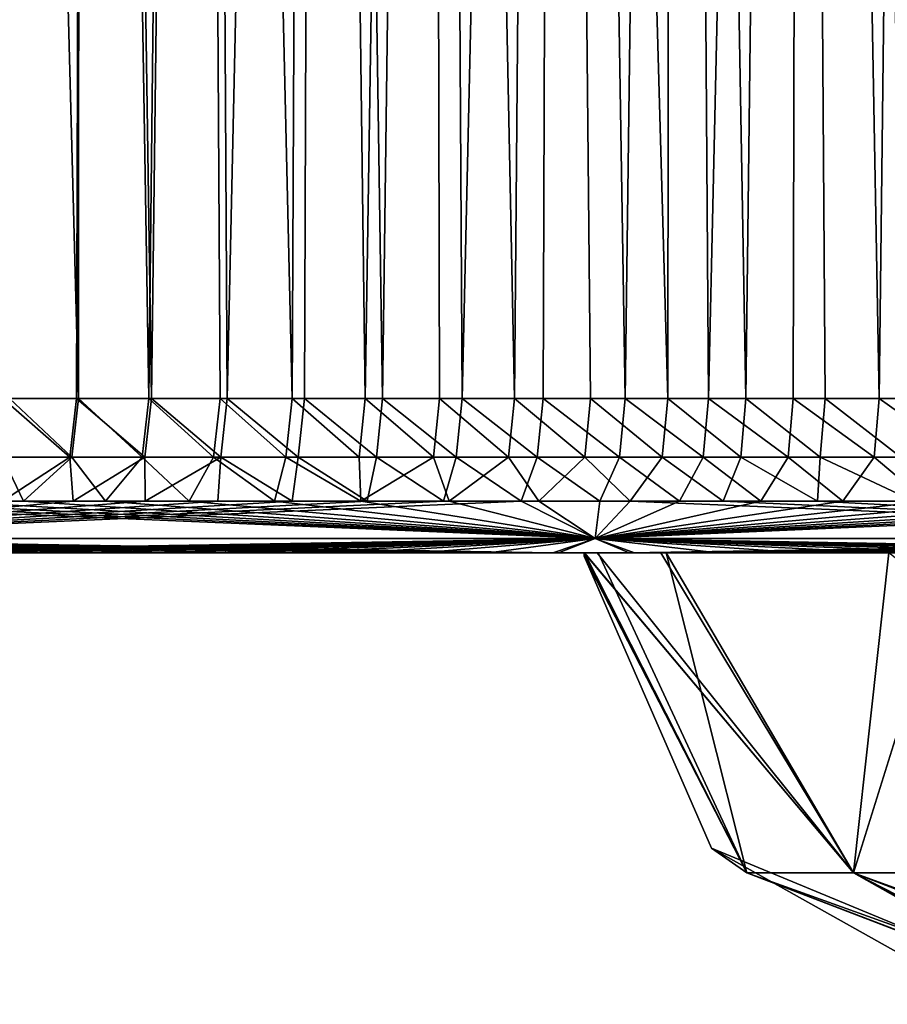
# Model space of a CAD drawing. Header units: millimetres. Extents: x -250 to 250, y -10 to 850.
# Tile 231 of 235: x -70 to -45, y 707 to 735. Entities that reach past the tile are written whole.
import ezdxf

# ---------------------------------------------------------------- set-up
doc = ezdxf.new("R2010")
doc.units = ezdxf.units.MM
doc.header["$LTSCALE"] = 81.481551
for name, color, linetype in [('36', 7, 'CONTINUOUS'), ('37', 7, 'CONTINUOUS'), ('40', 7, 'CONTINUOUS'), ('41', 7, 'CONTINUOUS'), ('42', 7, 'CONTINUOUS'), ('50', 7, 'CONTINUOUS'), ('53', 7, 'CONTINUOUS'), ('57', 7, 'CONTINUOUS'), ('58', 7, 'CONTINUOUS')]:
    doc.layers.add(name, color=color, linetype=linetype)

msp = doc.modelspace()

# ---------------------------------------------------------------- linework, layer by layer
at = {"layer": '36', "linetype": 'CONTINUOUS'}
for points in [[(-72.047, 720, 8.27), (-70.232, 720, 8.27), (-70.532, 720, 391.747), (-72.047, 720, 8.27)], [(-70.532, 720, 391.747), (-70.232, 720, 8.27), (-68.412, 720, 391.747), (-70.532, 720, 391.747)], [(-70.232, 720, 8.27), (-68.393, 720, 8.27), (-68.412, 720, 391.747), (-70.232, 720, 8.27)], [(-68.393, 720, 8.27), (-66.53, 720, 8.27), (-68.412, 720, 391.747), (-68.393, 720, 8.27)], [(-68.412, 720, 391.747), (-66.53, 720, 8.27), (-66.257, 720, 391.747), (-68.412, 720, 391.747)], [(-66.53, 720, 8.27), (-64.642, 720, 8.27), (-66.257, 720, 391.747), (-66.53, 720, 8.27)], [(-66.257, 720, 391.747), (-64.642, 720, 8.27), (-64.07, 720, 391.747), (-66.257, 720, 391.747)], [(-64.642, 720, 8.27), (-62.729, 720, 8.27), (-64.07, 720, 391.747), (-64.642, 720, 8.27)], [(-64.07, 720, 391.747), (-62.729, 720, 8.27), (-61.85, 720, 391.747), (-64.07, 720, 391.747)], [(-62.729, 720, 8.27), (-60.788, 720, 8.27), (-61.85, 720, 391.747), (-62.729, 720, 8.27)], [(-61.85, 720, 391.747), (-60.788, 720, 8.27), (-59.594, 720, 391.747), (-61.85, 720, 391.747)], [(-60.788, 720, 8.27), (-58.821, 720, 8.27), (-59.594, 720, 391.747), (-60.788, 720, 8.27)], [(-59.594, 720, 391.747), (-58.821, 720, 8.27), (-57.301, 720, 391.747), (-59.594, 720, 391.747)], [(-58.821, 720, 8.27), (-56.829, 720, 8.27), (-57.301, 720, 391.747), (-58.821, 720, 8.27)], [(-57.301, 720, 391.747), (-56.829, 720, 8.27), (-54.971, 720, 391.747), (-57.301, 720, 391.747)], [(-56.829, 720, 8.27), (-54.809, 720, 8.27), (-54.971, 720, 391.747), (-56.829, 720, 8.27)], [(-54.062, 720, 221.138), (-53.688, 720, 225.546), (-54.971, 720, 391.747), (-54.062, 720, 221.138)], [(-54.971, 720, 391.747), (-53.688, 720, 225.546), (-52.606, 720, 391.747), (-54.971, 720, 391.747)], [(-54.07, 720, 217.043), (-54.062, 720, 221.138), (-54.971, 720, 391.747), (-54.07, 720, 217.043)], [(-54.071, 720, 211.786), (-54.07, 720, 217.043), (-54.971, 720, 391.747), (-54.071, 720, 211.786)], [(-54.072, 720, 206.517), (-54.071, 720, 211.786), (-54.971, 720, 391.747), (-54.072, 720, 206.517)], [(-54.072, 720, 199.37), (-54.072, 720, 206.517), (-54.971, 720, 391.747), (-54.072, 720, 199.37)], [(-54.072, 720, 193.483), (-54.072, 720, 199.37), (-54.971, 720, 391.747), (-54.072, 720, 193.483)], [(-54.809, 720, 8.27), (-54.072, 720, 193.483), (-54.971, 720, 391.747), (-54.809, 720, 8.27)], [(-54.072, 720, 193.483), (-54.809, 720, 8.27), (-54.071, 720, 188.22), (-54.072, 720, 193.483)], [(-54.07, 720, 182.956), (-54.071, 720, 188.22), (-54.809, 720, 8.27), (-54.07, 720, 182.956)], [(-54.061, 720, 178.805), (-54.07, 720, 182.956), (-54.809, 720, 8.27), (-54.061, 720, 178.805)], [(-52.763, 720, 8.27), (-54.061, 720, 178.805), (-54.809, 720, 8.27), (-52.763, 720, 8.27)], [(-53.662, 720, 174.287), (-54.061, 720, 178.805), (-52.763, 720, 8.27), (-53.662, 720, 174.287)], [(-53.688, 720, 225.546), (-51.849, 720, 232.507), (-52.606, 720, 391.747), (-53.688, 720, 225.546)], [(-51.696, 720, 167.1), (-53.662, 720, 174.287), (-52.763, 720, 8.27), (-51.696, 720, 167.1)], [(-50.688, 720, 8.27), (-51.696, 720, 167.1), (-52.763, 720, 8.27), (-50.688, 720, 8.27)], [(-52.606, 720, 391.747), (-51.849, 720, 232.507), (-50.205, 720, 391.747), (-52.606, 720, 391.747)], [(-51.849, 720, 232.507), (-45.234, 720, 243.196), (-50.205, 720, 391.747), (-51.849, 720, 232.507)], [(-43.364, 720, 154.921), (-51.696, 720, 167.1), (-44.293, 720, 8.27), (-43.364, 720, 154.921)], [(-44.293, 720, 8.27), (-51.696, 720, 167.1), (-46.452, 720, 8.27), (-44.293, 720, 8.27)], [(-46.452, 720, 8.27), (-51.696, 720, 167.1), (-48.584, 720, 8.27), (-46.452, 720, 8.27)], [(-48.584, 720, 8.27), (-51.696, 720, 167.1), (-50.688, 720, 8.27), (-48.584, 720, 8.27)], [(-50.205, 720, 391.747), (-45.234, 720, 243.196), (-47.766, 720, 391.747), (-50.205, 720, 391.747)], [(-47.766, 720, 391.747), (-45.234, 720, 243.196), (-45.287, 720, 391.747), (-47.766, 720, 391.747)], [(-45.287, 720, 391.747), (-45.234, 720, 243.196), (-42.769, 720, 391.747), (-45.287, 720, 391.747)]]:
    msp.add_3dface(points, dxfattribs=at)
at = {"layer": '37', "linetype": 'CONTINUOUS'}
for points in [[(-71.672, 845.848, 0.003), (-68.41, 845.849, 0.003), (-70.912, 724.481, 4.241), (-71.672, 845.848, 0.003)], [(-70.912, 724.481, 4.241), (-68.41, 845.849, 0.003), (-68.779, 724.481, 4.241), (-70.912, 724.481, 4.241)], [(-68.779, 724.481, 4.241), (-68.41, 845.849, 0.003), (-66.611, 724.481, 4.241), (-68.779, 724.481, 4.241)], [(-68.41, 845.849, 0.003), (-65.098, 845.85, 0.003), (-66.611, 724.481, 4.241), (-68.41, 845.849, 0.003)], [(-66.611, 724.481, 4.241), (-65.098, 845.85, 0.003), (-64.411, 724.481, 4.241), (-66.611, 724.481, 4.241)], [(-65.098, 845.85, 0.003), (-61.734, 845.851, 0.002), (-64.411, 724.481, 4.241), (-65.098, 845.85, 0.003)], [(-64.411, 724.481, 4.241), (-61.734, 845.851, 0.002), (-62.177, 724.481, 4.241), (-64.411, 724.481, 4.241)], [(-62.177, 724.481, 4.241), (-61.734, 845.851, 0.002), (-59.908, 724.481, 4.241), (-62.177, 724.481, 4.241)], [(-61.734, 845.851, 0.002), (-58.314, 845.852, 0.002), (-59.908, 724.481, 4.241), (-61.734, 845.851, 0.002)], [(-59.908, 724.481, 4.241), (-58.314, 845.852, 0.002), (-57.602, 724.481, 4.241), (-59.908, 724.481, 4.241)], [(-58.314, 845.852, 0.002), (-54.839, 845.853, 0.002), (-57.602, 724.481, 4.241), (-58.314, 845.852, 0.002)], [(-57.602, 724.481, 4.241), (-54.839, 845.853, 0.002), (-55.259, 724.481, 4.241), (-57.602, 724.481, 4.241)], [(-55.259, 724.481, 4.241), (-54.839, 845.853, 0.002), (-52.879, 724.481, 4.241), (-55.259, 724.481, 4.241)], [(-54.839, 845.853, 0.002), (-51.312, 845.854, 0.002), (-52.879, 724.481, 4.241), (-54.839, 845.853, 0.002)], [(-52.879, 724.481, 4.241), (-51.312, 845.854, 0.002), (-50.464, 724.481, 4.241), (-52.879, 724.481, 4.241)], [(-51.312, 845.854, 0.002), (-47.731, 845.854, 0.002), (-50.464, 724.481, 4.241), (-51.312, 845.854, 0.002)], [(-50.464, 724.481, 4.241), (-47.731, 845.854, 0.002), (-48.01, 724.481, 4.241), (-50.464, 724.481, 4.241)], [(-48.01, 724.481, 4.241), (-47.731, 845.854, 0.002), (-45.518, 724.481, 4.241), (-48.01, 724.481, 4.241)], [(-47.731, 845.854, 0.002), (-44.092, 845.855, 0.002), (-45.518, 724.481, 4.241), (-47.731, 845.854, 0.002)], [(-45.518, 724.481, 4.241), (-44.092, 845.855, 0.002), (-42.984, 724.481, 4.241), (-45.518, 724.481, 4.241)], [(-68.659, 845.354, 399.997), (-71.927, 845.355, 399.997), (-68.717, 724.481, 395.776), (-68.659, 845.354, 399.997)], [(-68.717, 724.481, 395.776), (-71.927, 845.355, 399.997), (-70.724, 724.481, 395.776), (-68.717, 724.481, 395.776)], [(-66.683, 724.481, 395.776), (-68.659, 845.354, 399.997), (-68.717, 724.481, 395.776), (-66.683, 724.481, 395.776)], [(-65.341, 845.353, 399.997), (-68.659, 845.354, 399.997), (-66.683, 724.481, 395.776), (-65.341, 845.353, 399.997)], [(-64.62, 724.481, 395.776), (-65.341, 845.353, 399.997), (-66.683, 724.481, 395.776), (-64.62, 724.481, 395.776)], [(-61.969, 845.352, 399.997), (-65.341, 845.353, 399.997), (-62.529, 724.481, 395.776), (-61.969, 845.352, 399.997)], [(-62.529, 724.481, 395.776), (-65.341, 845.353, 399.997), (-64.62, 724.481, 395.776), (-62.529, 724.481, 395.776)], [(-60.41, 724.481, 395.776), (-61.969, 845.352, 399.997), (-62.529, 724.481, 395.776), (-60.41, 724.481, 395.776)], [(-58.542, 845.351, 399.997), (-61.969, 845.352, 399.997), (-60.41, 724.481, 395.776), (-58.542, 845.351, 399.997)], [(-58.263, 724.481, 395.776), (-58.542, 845.351, 399.997), (-60.41, 724.481, 395.776), (-58.263, 724.481, 395.776)], [(-55.058, 845.35, 399.997), (-58.542, 845.351, 399.997), (-56.087, 724.481, 395.776), (-55.058, 845.35, 399.997)], [(-56.087, 724.481, 395.776), (-58.542, 845.351, 399.997), (-58.263, 724.481, 395.776), (-56.087, 724.481, 395.776)], [(-53.881, 724.481, 395.776), (-55.058, 845.35, 399.997), (-56.087, 724.481, 395.776), (-53.881, 724.481, 395.776)], [(-51.52, 845.35, 399.997), (-55.058, 845.35, 399.997), (-51.644, 724.481, 395.776), (-51.52, 845.35, 399.997)], [(-51.644, 724.481, 395.776), (-55.058, 845.35, 399.997), (-53.881, 724.481, 395.776), (-51.644, 724.481, 395.776)], [(-49.378, 724.481, 395.776), (-51.52, 845.35, 399.997), (-51.644, 724.481, 395.776), (-49.378, 724.481, 395.776)], [(-47.928, 845.349, 399.997), (-51.52, 845.35, 399.997), (-49.378, 724.481, 395.776), (-47.928, 845.349, 399.997)], [(-47.082, 724.481, 395.776), (-47.928, 845.349, 399.997), (-49.378, 724.481, 395.776), (-47.082, 724.481, 395.776)], [(-44.277, 845.348, 399.997), (-47.928, 845.349, 399.997), (-44.755, 724.481, 395.777), (-44.277, 845.348, 399.997)], [(-44.755, 724.481, 395.777), (-47.928, 845.349, 399.997), (-47.082, 724.481, 395.776), (-44.755, 724.481, 395.777)]]:
    msp.add_3dface(points, dxfattribs=at)
at = {"layer": '40', "linetype": 'CONTINUOUS'}
for points in [[(-70.32, 721.5, 393.683), (-70.928, 722.775, 394.699), (-72.66, 721.5, 393.683), (-70.32, 721.5, 393.683)], [(-71.113, 722.775, 5.318), (-68.976, 722.775, 5.318), (-70.929, 721.5, 6.334), (-71.113, 722.775, 5.318)], [(-70.929, 721.5, 6.334), (-68.976, 722.775, 5.318), (-68.876, 721.5, 6.334), (-70.929, 721.5, 6.334)], [(-68.917, 722.775, 394.699), (-70.928, 722.775, 394.699), (-70.32, 721.5, 393.683), (-68.917, 722.775, 394.699)], [(-67.936, 721.5, 393.683), (-68.917, 722.775, 394.699), (-70.32, 721.5, 393.683), (-67.936, 721.5, 393.683)], [(-68.976, 722.775, 5.318), (-66.803, 722.775, 5.318), (-68.876, 721.5, 6.334), (-68.976, 722.775, 5.318)], [(-66.878, 722.775, 394.699), (-68.917, 722.775, 394.699), (-67.936, 721.5, 393.683), (-66.878, 722.775, 394.699)], [(-68.876, 721.5, 6.334), (-66.803, 722.775, 5.318), (-66.794, 721.5, 6.334), (-68.876, 721.5, 6.334)], [(-65.512, 721.5, 393.683), (-66.878, 722.775, 394.699), (-67.936, 721.5, 393.683), (-65.512, 721.5, 393.683)], [(-64.81, 722.775, 394.699), (-66.878, 722.775, 394.699), (-65.512, 721.5, 393.683), (-64.81, 722.775, 394.699)], [(-66.803, 722.775, 5.318), (-64.598, 722.775, 5.318), (-66.794, 721.5, 6.334), (-66.803, 722.775, 5.318)], [(-66.794, 721.5, 6.334), (-64.598, 722.775, 5.318), (-64.68, 721.5, 6.334), (-66.794, 721.5, 6.334)], [(-63.046, 721.5, 393.683), (-64.81, 722.775, 394.699), (-65.512, 721.5, 393.683), (-63.046, 721.5, 393.683)], [(-62.714, 722.775, 394.699), (-64.81, 722.775, 394.699), (-63.046, 721.5, 393.683), (-62.714, 722.775, 394.699)], [(-64.68, 721.5, 6.334), (-64.598, 722.775, 5.318), (-62.534, 721.5, 6.334), (-64.68, 721.5, 6.334)], [(-64.598, 722.775, 5.318), (-62.36, 722.775, 5.318), (-62.534, 721.5, 6.334), (-64.598, 722.775, 5.318)], [(-60.537, 721.5, 393.683), (-62.714, 722.775, 394.699), (-63.046, 721.5, 393.683), (-60.537, 721.5, 393.683)], [(-60.59, 722.775, 394.699), (-62.714, 722.775, 394.699), (-60.537, 721.5, 393.683), (-60.59, 722.775, 394.699)], [(-62.534, 721.5, 6.334), (-62.36, 722.775, 5.318), (-60.354, 721.5, 6.334), (-62.534, 721.5, 6.334)], [(-62.36, 722.775, 5.318), (-60.086, 722.775, 5.318), (-60.354, 721.5, 6.334), (-62.36, 722.775, 5.318)], [(-58.438, 722.775, 394.699), (-60.59, 722.775, 394.699), (-60.537, 721.5, 393.683), (-58.438, 722.775, 394.699)], [(-57.982, 721.5, 393.683), (-58.438, 722.775, 394.699), (-60.537, 721.5, 393.683), (-57.982, 721.5, 393.683)], [(-60.354, 721.5, 6.334), (-60.086, 722.775, 5.318), (-58.141, 721.5, 6.334), (-60.354, 721.5, 6.334)], [(-60.086, 722.775, 5.318), (-57.774, 722.775, 5.319), (-58.141, 721.5, 6.334), (-60.086, 722.775, 5.318)], [(-56.257, 722.775, 394.699), (-58.438, 722.775, 394.699), (-57.982, 721.5, 393.683), (-56.257, 722.775, 394.699)], [(-58.141, 721.5, 6.334), (-57.774, 722.775, 5.319), (-55.896, 721.5, 6.334), (-58.141, 721.5, 6.334)], [(-55.38, 721.5, 393.683), (-56.257, 722.775, 394.699), (-57.982, 721.5, 393.683), (-55.38, 721.5, 393.683)], [(-57.774, 722.775, 5.319), (-55.425, 722.775, 5.319), (-55.896, 721.5, 6.334), (-57.774, 722.775, 5.319)], [(-54.046, 722.775, 394.699), (-56.257, 722.775, 394.699), (-55.38, 721.5, 393.683), (-54.046, 722.775, 394.699)], [(-55.896, 721.5, 6.334), (-55.425, 722.775, 5.319), (-53.617, 721.5, 6.334), (-55.896, 721.5, 6.334)], [(-55.425, 722.775, 5.319), (-53.04, 722.775, 5.319), (-53.617, 721.5, 6.334), (-55.425, 722.775, 5.319)], [(-52.734, 721.5, 393.684), (-54.046, 722.775, 394.699), (-55.38, 721.5, 393.683), (-52.734, 721.5, 393.684)], [(-51.803, 722.775, 394.699), (-54.046, 722.775, 394.699), (-52.734, 721.5, 393.684), (-51.803, 722.775, 394.699)], [(-53.617, 721.5, 6.334), (-53.04, 722.775, 5.319), (-51.303, 721.5, 6.334), (-53.617, 721.5, 6.334)], [(-53.04, 722.775, 5.319), (-50.618, 722.775, 5.319), (-51.303, 721.5, 6.334), (-53.04, 722.775, 5.319)], [(-50.042, 721.5, 393.684), (-51.803, 722.775, 394.699), (-52.734, 721.5, 393.684), (-50.042, 721.5, 393.684)], [(-49.531, 722.775, 394.699), (-51.803, 722.775, 394.699), (-50.042, 721.5, 393.684), (-49.531, 722.775, 394.699)], [(-51.303, 721.5, 6.334), (-50.618, 722.775, 5.319), (-48.952, 721.5, 6.334), (-51.303, 721.5, 6.334)], [(-50.618, 722.775, 5.319), (-48.159, 722.775, 5.319), (-48.952, 721.5, 6.334), (-50.618, 722.775, 5.319)], [(-47.302, 721.5, 393.684), (-49.531, 722.775, 394.699), (-50.042, 721.5, 393.684), (-47.302, 721.5, 393.684)], [(-47.229, 722.775, 394.699), (-49.531, 722.775, 394.699), (-47.302, 721.5, 393.684), (-47.229, 722.775, 394.699)], [(-48.952, 721.5, 6.334), (-48.159, 722.775, 5.319), (-46.567, 721.5, 6.334), (-48.952, 721.5, 6.334)], [(-48.159, 722.775, 5.319), (-45.659, 722.775, 5.319), (-46.567, 721.5, 6.334), (-48.159, 722.775, 5.319)], [(-44.513, 721.5, 393.684), (-47.229, 722.775, 394.699), (-47.302, 721.5, 393.684), (-44.513, 721.5, 393.684)], [(-44.895, 722.775, 394.699), (-47.229, 722.775, 394.699), (-44.513, 721.5, 393.684), (-44.895, 722.775, 394.699)], [(-46.567, 721.5, 6.334), (-45.659, 722.775, 5.319), (-44.146, 721.5, 6.334), (-46.567, 721.5, 6.334)], [(-45.659, 722.775, 5.319), (-43.119, 722.775, 5.319), (-44.146, 721.5, 6.334), (-45.659, 722.775, 5.319)]]:
    msp.add_3dface(points, dxfattribs=at)
at = {"layer": '41', "linetype": 'CONTINUOUS'}
for points in [[(-70.912, 724.481, 4.241), (-68.976, 722.775, 5.318), (-71.113, 722.775, 5.318), (-70.912, 724.481, 4.241)], [(-70.724, 724.481, 395.776), (-70.928, 722.775, 394.699), (-68.917, 722.775, 394.699), (-70.724, 724.481, 395.776)], [(-70.912, 724.481, 4.241), (-68.779, 724.481, 4.241), (-68.976, 722.775, 5.318), (-70.912, 724.481, 4.241)], [(-68.717, 724.481, 395.776), (-70.724, 724.481, 395.776), (-68.917, 722.775, 394.699), (-68.717, 724.481, 395.776)], [(-68.779, 724.481, 4.241), (-66.803, 722.775, 5.318), (-68.976, 722.775, 5.318), (-68.779, 724.481, 4.241)], [(-68.717, 724.481, 395.776), (-68.917, 722.775, 394.699), (-66.878, 722.775, 394.699), (-68.717, 724.481, 395.776)], [(-68.779, 724.481, 4.241), (-66.611, 724.481, 4.241), (-66.803, 722.775, 5.318), (-68.779, 724.481, 4.241)], [(-66.683, 724.481, 395.776), (-68.717, 724.481, 395.776), (-66.878, 722.775, 394.699), (-66.683, 724.481, 395.776)], [(-66.683, 724.481, 395.776), (-66.878, 722.775, 394.699), (-64.81, 722.775, 394.699), (-66.683, 724.481, 395.776)], [(-66.611, 724.481, 4.241), (-64.598, 722.775, 5.318), (-66.803, 722.775, 5.318), (-66.611, 724.481, 4.241)], [(-64.62, 724.481, 395.776), (-66.683, 724.481, 395.776), (-64.81, 722.775, 394.699), (-64.62, 724.481, 395.776)], [(-66.611, 724.481, 4.241), (-64.411, 724.481, 4.241), (-64.598, 722.775, 5.318), (-66.611, 724.481, 4.241)], [(-64.62, 724.481, 395.776), (-64.81, 722.775, 394.699), (-62.714, 722.775, 394.699), (-64.62, 724.481, 395.776)], [(-62.529, 724.481, 395.776), (-64.62, 724.481, 395.776), (-62.714, 722.775, 394.699), (-62.529, 724.481, 395.776)], [(-64.411, 724.481, 4.241), (-62.36, 722.775, 5.318), (-64.598, 722.775, 5.318), (-64.411, 724.481, 4.241)], [(-64.411, 724.481, 4.241), (-62.177, 724.481, 4.241), (-62.36, 722.775, 5.318), (-64.411, 724.481, 4.241)], [(-62.529, 724.481, 395.776), (-62.714, 722.775, 394.699), (-60.59, 722.775, 394.699), (-62.529, 724.481, 395.776)], [(-60.41, 724.481, 395.776), (-62.529, 724.481, 395.776), (-60.59, 722.775, 394.699), (-60.41, 724.481, 395.776)], [(-62.177, 724.481, 4.241), (-60.086, 722.775, 5.318), (-62.36, 722.775, 5.318), (-62.177, 724.481, 4.241)], [(-62.177, 724.481, 4.241), (-59.908, 724.481, 4.241), (-60.086, 722.775, 5.318), (-62.177, 724.481, 4.241)], [(-60.41, 724.481, 395.776), (-60.59, 722.775, 394.699), (-58.438, 722.775, 394.699), (-60.41, 724.481, 395.776)], [(-58.263, 724.481, 395.776), (-60.41, 724.481, 395.776), (-58.438, 722.775, 394.699), (-58.263, 724.481, 395.776)], [(-59.908, 724.481, 4.241), (-57.774, 722.775, 5.319), (-60.086, 722.775, 5.318), (-59.908, 724.481, 4.241)], [(-59.908, 724.481, 4.241), (-57.602, 724.481, 4.241), (-57.774, 722.775, 5.319), (-59.908, 724.481, 4.241)], [(-58.263, 724.481, 395.776), (-58.438, 722.775, 394.699), (-56.257, 722.775, 394.699), (-58.263, 724.481, 395.776)], [(-56.087, 724.481, 395.776), (-58.263, 724.481, 395.776), (-56.257, 722.775, 394.699), (-56.087, 724.481, 395.776)], [(-57.602, 724.481, 4.241), (-55.425, 722.775, 5.319), (-57.774, 722.775, 5.319), (-57.602, 724.481, 4.241)], [(-57.602, 724.481, 4.241), (-55.259, 724.481, 4.241), (-55.425, 722.775, 5.319), (-57.602, 724.481, 4.241)], [(-56.087, 724.481, 395.776), (-56.257, 722.775, 394.699), (-54.046, 722.775, 394.699), (-56.087, 724.481, 395.776)], [(-53.881, 724.481, 395.776), (-56.087, 724.481, 395.776), (-54.046, 722.775, 394.699), (-53.881, 724.481, 395.776)], [(-55.259, 724.481, 4.241), (-53.04, 722.775, 5.319), (-55.425, 722.775, 5.319), (-55.259, 724.481, 4.241)], [(-55.259, 724.481, 4.241), (-52.879, 724.481, 4.241), (-53.04, 722.775, 5.319), (-55.259, 724.481, 4.241)], [(-53.881, 724.481, 395.776), (-54.046, 722.775, 394.699), (-51.803, 722.775, 394.699), (-53.881, 724.481, 395.776)], [(-51.644, 724.481, 395.776), (-53.881, 724.481, 395.776), (-51.803, 722.775, 394.699), (-51.644, 724.481, 395.776)], [(-52.879, 724.481, 4.241), (-50.618, 722.775, 5.319), (-53.04, 722.775, 5.319), (-52.879, 724.481, 4.241)], [(-52.879, 724.481, 4.241), (-50.464, 724.481, 4.241), (-50.618, 722.775, 5.319), (-52.879, 724.481, 4.241)], [(-51.644, 724.481, 395.776), (-51.803, 722.775, 394.699), (-49.531, 722.775, 394.699), (-51.644, 724.481, 395.776)], [(-49.378, 724.481, 395.776), (-51.644, 724.481, 395.776), (-49.531, 722.775, 394.699), (-49.378, 724.481, 395.776)], [(-50.464, 724.481, 4.241), (-48.159, 722.775, 5.319), (-50.618, 722.775, 5.319), (-50.464, 724.481, 4.241)], [(-50.464, 724.481, 4.241), (-48.01, 724.481, 4.241), (-48.159, 722.775, 5.319), (-50.464, 724.481, 4.241)], [(-49.378, 724.481, 395.776), (-49.531, 722.775, 394.699), (-47.229, 722.775, 394.699), (-49.378, 724.481, 395.776)], [(-47.082, 724.481, 395.776), (-49.378, 724.481, 395.776), (-47.229, 722.775, 394.699), (-47.082, 724.481, 395.776)], [(-48.01, 724.481, 4.241), (-45.659, 722.775, 5.319), (-48.159, 722.775, 5.319), (-48.01, 724.481, 4.241)], [(-48.01, 724.481, 4.241), (-45.518, 724.481, 4.241), (-45.659, 722.775, 5.319), (-48.01, 724.481, 4.241)], [(-47.082, 724.481, 395.776), (-47.229, 722.775, 394.699), (-44.895, 722.775, 394.699), (-47.082, 724.481, 395.776)], [(-44.755, 724.481, 395.777), (-47.082, 724.481, 395.776), (-44.895, 722.775, 394.699), (-44.755, 724.481, 395.777)], [(-45.518, 724.481, 4.241), (-43.119, 722.775, 5.319), (-45.659, 722.775, 5.319), (-45.518, 724.481, 4.241)], [(-45.518, 724.481, 4.241), (-42.984, 724.481, 4.241), (-43.119, 722.775, 5.319), (-45.518, 724.481, 4.241)]]:
    msp.add_3dface(points, dxfattribs=at)
at = {"layer": '42', "linetype": 'CONTINUOUS'}
for points in [[(-53.752, 720.419, 392.972), (-79.441, 721.5, 393.683), (-80.629, 720.419, 392.972), (-53.752, 720.419, 392.972)], [(-70.929, 721.5, 6.334), (-68.876, 721.5, 6.334), (-80.629, 720.419, 7.045), (-70.929, 721.5, 6.334)], [(-68.876, 721.5, 6.334), (-66.794, 721.5, 6.334), (-80.629, 720.419, 7.045), (-68.876, 721.5, 6.334)], [(-66.794, 721.5, 6.334), (-64.68, 721.5, 6.334), (-80.629, 720.419, 7.045), (-66.794, 721.5, 6.334)], [(-64.68, 721.5, 6.334), (-62.534, 721.5, 6.334), (-80.629, 720.419, 7.045), (-64.68, 721.5, 6.334)], [(-62.534, 721.5, 6.334), (-60.354, 721.5, 6.334), (-80.629, 720.419, 7.045), (-62.534, 721.5, 6.334)], [(-60.354, 721.5, 6.334), (-58.141, 721.5, 6.334), (-80.629, 720.419, 7.045), (-60.354, 721.5, 6.334)], [(-58.141, 721.5, 6.334), (-55.896, 721.5, 6.334), (-80.629, 720.419, 7.045), (-58.141, 721.5, 6.334)], [(-80.629, 720.419, 7.045), (-55.896, 721.5, 6.334), (-53.752, 720.419, 7.046), (-80.629, 720.419, 7.045)], [(-77.218, 721.5, 393.683), (-79.441, 721.5, 393.683), (-53.752, 720.419, 392.972), (-77.218, 721.5, 393.683)], [(-74.958, 721.5, 393.683), (-77.218, 721.5, 393.683), (-53.752, 720.419, 392.972), (-74.958, 721.5, 393.683)], [(-72.66, 721.5, 393.683), (-74.958, 721.5, 393.683), (-53.752, 720.419, 392.972), (-72.66, 721.5, 393.683)], [(-70.32, 721.5, 393.683), (-72.66, 721.5, 393.683), (-53.752, 720.419, 392.972), (-70.32, 721.5, 393.683)], [(-67.936, 721.5, 393.683), (-70.32, 721.5, 393.683), (-53.752, 720.419, 392.972), (-67.936, 721.5, 393.683)], [(-65.512, 721.5, 393.683), (-67.936, 721.5, 393.683), (-53.752, 720.419, 392.972), (-65.512, 721.5, 393.683)], [(-63.046, 721.5, 393.683), (-65.512, 721.5, 393.683), (-53.752, 720.419, 392.972), (-63.046, 721.5, 393.683)], [(-60.537, 721.5, 393.683), (-63.046, 721.5, 393.683), (-53.752, 720.419, 392.972), (-60.537, 721.5, 393.683)], [(-57.982, 721.5, 393.683), (-60.537, 721.5, 393.683), (-53.752, 720.419, 392.972), (-57.982, 721.5, 393.683)], [(-55.38, 721.5, 393.683), (-57.982, 721.5, 393.683), (-53.752, 720.419, 392.972), (-55.38, 721.5, 393.683)], [(-55.896, 721.5, 6.334), (-53.617, 721.5, 6.334), (-53.752, 720.419, 7.046), (-55.896, 721.5, 6.334)], [(-52.734, 721.5, 393.684), (-55.38, 721.5, 393.683), (-53.752, 720.419, 392.972), (-52.734, 721.5, 393.684)], [(-26.876, 720.419, 392.972), (-52.734, 721.5, 393.684), (-53.752, 720.419, 392.972), (-26.876, 720.419, 392.972)], [(-53.617, 721.5, 6.334), (-51.303, 721.5, 6.334), (-53.752, 720.419, 7.046), (-53.617, 721.5, 6.334)], [(-51.303, 721.5, 6.334), (-48.952, 721.5, 6.334), (-53.752, 720.419, 7.046), (-51.303, 721.5, 6.334)], [(-48.952, 721.5, 6.334), (-46.567, 721.5, 6.334), (-53.752, 720.419, 7.046), (-48.952, 721.5, 6.334)], [(-46.567, 721.5, 6.334), (-44.146, 721.5, 6.334), (-53.752, 720.419, 7.046), (-46.567, 721.5, 6.334)], [(-44.146, 721.5, 6.334), (-41.689, 721.5, 6.334), (-53.752, 720.419, 7.046), (-44.146, 721.5, 6.334)], [(-41.689, 721.5, 6.334), (-39.193, 721.5, 6.334), (-53.752, 720.419, 7.046), (-41.689, 721.5, 6.334)], [(-39.193, 721.5, 6.334), (-36.658, 721.5, 6.334), (-53.752, 720.419, 7.046), (-39.193, 721.5, 6.334)], [(-36.658, 721.5, 6.334), (-34.087, 721.5, 6.334), (-53.752, 720.419, 7.046), (-36.658, 721.5, 6.334)], [(-34.087, 721.5, 6.334), (-31.477, 721.5, 6.334), (-53.752, 720.419, 7.046), (-34.087, 721.5, 6.334)], [(-31.477, 721.5, 6.334), (-28.827, 721.5, 6.334), (-53.752, 720.419, 7.046), (-31.477, 721.5, 6.334)], [(-53.752, 720.419, 7.046), (-28.827, 721.5, 6.334), (-26.876, 720.419, 7.046), (-53.752, 720.419, 7.046)], [(-50.042, 721.5, 393.684), (-52.734, 721.5, 393.684), (-26.876, 720.419, 392.972), (-50.042, 721.5, 393.684)], [(-47.302, 721.5, 393.684), (-50.042, 721.5, 393.684), (-26.876, 720.419, 392.972), (-47.302, 721.5, 393.684)], [(-44.513, 721.5, 393.684), (-47.302, 721.5, 393.684), (-26.876, 720.419, 392.972), (-44.513, 721.5, 393.684)], [(-79.062, 720, 8.27), (-80.629, 720.419, 7.045), (-53.752, 720.419, 7.046), (-79.062, 720, 8.27)], [(-70.532, 720, 391.747), (-68.412, 720, 391.747), (-80.629, 720.419, 392.972), (-70.532, 720, 391.747)], [(-68.412, 720, 391.747), (-66.257, 720, 391.747), (-80.629, 720.419, 392.972), (-68.412, 720, 391.747)], [(-66.257, 720, 391.747), (-64.07, 720, 391.747), (-80.629, 720.419, 392.972), (-66.257, 720, 391.747)], [(-64.07, 720, 391.747), (-61.85, 720, 391.747), (-80.629, 720.419, 392.972), (-64.07, 720, 391.747)], [(-61.85, 720, 391.747), (-59.594, 720, 391.747), (-80.629, 720.419, 392.972), (-61.85, 720, 391.747)], [(-59.594, 720, 391.747), (-57.301, 720, 391.747), (-80.629, 720.419, 392.972), (-59.594, 720, 391.747)], [(-57.301, 720, 391.747), (-54.971, 720, 391.747), (-80.629, 720.419, 392.972), (-57.301, 720, 391.747)], [(-54.971, 720, 391.747), (-53.752, 720.419, 392.972), (-80.629, 720.419, 392.972), (-54.971, 720, 391.747)], [(-77.343, 720, 8.27), (-79.062, 720, 8.27), (-53.752, 720.419, 7.046), (-77.343, 720, 8.27)], [(-75.601, 720, 8.27), (-77.343, 720, 8.27), (-53.752, 720.419, 7.046), (-75.601, 720, 8.27)], [(-73.836, 720, 8.27), (-75.601, 720, 8.27), (-53.752, 720.419, 7.046), (-73.836, 720, 8.27)], [(-72.047, 720, 8.27), (-73.836, 720, 8.27), (-53.752, 720.419, 7.046), (-72.047, 720, 8.27)], [(-70.232, 720, 8.27), (-72.047, 720, 8.27), (-53.752, 720.419, 7.046), (-70.232, 720, 8.27)], [(-68.393, 720, 8.27), (-70.232, 720, 8.27), (-53.752, 720.419, 7.046), (-68.393, 720, 8.27)], [(-66.53, 720, 8.27), (-68.393, 720, 8.27), (-53.752, 720.419, 7.046), (-66.53, 720, 8.27)], [(-64.642, 720, 8.27), (-66.53, 720, 8.27), (-53.752, 720.419, 7.046), (-64.642, 720, 8.27)], [(-62.729, 720, 8.27), (-64.642, 720, 8.27), (-53.752, 720.419, 7.046), (-62.729, 720, 8.27)], [(-60.788, 720, 8.27), (-62.729, 720, 8.27), (-53.752, 720.419, 7.046), (-60.788, 720, 8.27)], [(-58.821, 720, 8.27), (-60.788, 720, 8.27), (-53.752, 720.419, 7.046), (-58.821, 720, 8.27)], [(-56.829, 720, 8.27), (-58.821, 720, 8.27), (-53.752, 720.419, 7.046), (-56.829, 720, 8.27)], [(-54.809, 720, 8.27), (-56.829, 720, 8.27), (-53.752, 720.419, 7.046), (-54.809, 720, 8.27)], [(-54.971, 720, 391.747), (-52.606, 720, 391.747), (-53.752, 720.419, 392.972), (-54.971, 720, 391.747)], [(-52.763, 720, 8.27), (-54.809, 720, 8.27), (-53.752, 720.419, 7.046), (-52.763, 720, 8.27)], [(-52.763, 720, 8.27), (-53.752, 720.419, 7.046), (-26.876, 720.419, 7.046), (-52.763, 720, 8.27)], [(-52.606, 720, 391.747), (-50.205, 720, 391.747), (-53.752, 720.419, 392.972), (-52.606, 720, 391.747)], [(-50.205, 720, 391.747), (-47.766, 720, 391.747), (-53.752, 720.419, 392.972), (-50.205, 720, 391.747)], [(-47.766, 720, 391.747), (-45.287, 720, 391.747), (-53.752, 720.419, 392.972), (-47.766, 720, 391.747)], [(-45.287, 720, 391.747), (-42.769, 720, 391.747), (-53.752, 720.419, 392.972), (-45.287, 720, 391.747)], [(-42.769, 720, 391.747), (-40.213, 720, 391.747), (-53.752, 720.419, 392.972), (-42.769, 720, 391.747)], [(-40.213, 720, 391.747), (-37.618, 720, 391.747), (-53.752, 720.419, 392.972), (-40.213, 720, 391.747)], [(-37.618, 720, 391.747), (-34.984, 720, 391.747), (-53.752, 720.419, 392.972), (-37.618, 720, 391.747)], [(-34.984, 720, 391.747), (-32.306, 720, 391.747), (-53.752, 720.419, 392.972), (-34.984, 720, 391.747)], [(-32.306, 720, 391.747), (-29.585, 720, 391.747), (-53.752, 720.419, 392.972), (-32.306, 720, 391.747)], [(-29.585, 720, 391.747), (-26.876, 720.419, 392.972), (-53.752, 720.419, 392.972), (-29.585, 720, 391.747)], [(-50.688, 720, 8.27), (-52.763, 720, 8.27), (-26.876, 720.419, 7.046), (-50.688, 720, 8.27)], [(-48.584, 720, 8.27), (-50.688, 720, 8.27), (-26.876, 720.419, 7.046), (-48.584, 720, 8.27)], [(-46.452, 720, 8.27), (-48.584, 720, 8.27), (-26.876, 720.419, 7.046), (-46.452, 720, 8.27)], [(-44.293, 720, 8.27), (-46.452, 720, 8.27), (-26.876, 720.419, 7.046), (-44.293, 720, 8.27)]]:
    msp.add_3dface(points, dxfattribs=at)
at = {"layer": '50', "linetype": 'CONTINUOUS'}
for points in [[(-54.072, 720, 206.517), (-54.072, 720, 199.37), (-54.063, 719.907, 200.178), (-54.072, 720, 206.517)], [(-54.072, 720, 199.37), (-54.072, 720, 193.483), (-54.063, 719.906, 199.988), (-54.072, 720, 199.37)], [(-54.063, 719.907, 200.178), (-54.072, 720, 199.37), (-54.063, 719.906, 199.988), (-54.063, 719.907, 200.178)]]:
    msp.add_3dface(points, dxfattribs=at)
at = {"layer": '53', "linetype": 'CONTINUOUS'}
for points in [[(-54.062, 720, 221.138), (-54.07, 720, 217.043), (-46.258, 710.73, 233.506), (-54.062, 720, 221.138)], [(-46.258, 710.73, 233.506), (-54.07, 720, 217.043), (-49.356, 710.73, 217.042), (-46.258, 710.73, 233.506)], [(-53.688, 720, 225.546), (-54.062, 720, 221.138), (-46.258, 710.73, 233.506), (-53.688, 720, 225.546)], [(-51.849, 720, 232.507), (-53.688, 720, 225.546), (-46.258, 710.73, 233.506), (-51.849, 720, 232.507)], [(-45.234, 720, 243.196), (-51.849, 720, 232.507), (-46.258, 710.73, 233.506), (-45.234, 720, 243.196)], [(-33.499, 710.73, 246.262), (-45.234, 720, 243.196), (-46.258, 710.73, 233.506), (-33.499, 710.73, 246.262)], [(-38.97, 707, 225.549), (-46.258, 710.73, 233.506), (-49.356, 710.73, 217.042), (-38.97, 707, 225.549)], [(-39.59, 707, 221.989), (-38.97, 707, 225.549), (-49.356, 710.73, 217.042), (-39.59, 707, 221.989)], [(-39.649, 707, 219.669), (-39.59, 707, 221.989), (-49.356, 710.73, 217.042), (-39.649, 707, 219.669)], [(-39.648, 707, 217.039), (-39.649, 707, 219.669), (-49.356, 710.73, 217.042), (-39.648, 707, 217.039)], [(-36.014, 707, 231.722), (-33.499, 710.73, 246.262), (-46.258, 710.73, 233.506), (-36.014, 707, 231.722)], [(-38.97, 707, 225.549), (-36.014, 707, 231.722), (-46.258, 710.73, 233.506), (-38.97, 707, 225.549)]]:
    msp.add_3dface(points, dxfattribs=at)
at = {"layer": '57', "linetype": 'CONTINUOUS'}
for points in [[(-54.07, 720, 182.956), (-54.061, 720, 178.805), (-49.356, 710.73, 182.958), (-54.07, 720, 182.956)], [(-54.061, 720, 178.805), (-53.662, 720, 174.287), (-49.356, 710.73, 182.958), (-54.061, 720, 178.805)], [(-53.662, 720, 174.287), (-51.696, 720, 167.1), (-49.356, 710.73, 182.958), (-53.662, 720, 174.287)], [(-51.696, 720, 167.1), (-43.364, 720, 154.921), (-46.258, 710.73, 166.494), (-51.696, 720, 167.1)], [(-49.356, 710.73, 182.958), (-51.696, 720, 167.1), (-46.258, 710.73, 166.494), (-49.356, 710.73, 182.958)], [(-46.258, 710.73, 166.494), (-43.364, 720, 154.921), (-33.499, 710.73, 153.738), (-46.258, 710.73, 166.494)], [(-39.649, 707, 179.681), (-49.356, 710.73, 182.958), (-46.258, 710.73, 166.494), (-39.649, 707, 179.681)], [(-39.649, 707, 179.681), (-39.648, 707, 182.961), (-49.356, 710.73, 182.958), (-39.649, 707, 179.681)], [(-36.593, 707, 169.125), (-46.258, 710.73, 166.494), (-33.499, 710.73, 153.738), (-36.593, 707, 169.125)], [(-39.343, 707, 176.101), (-39.649, 707, 179.681), (-46.258, 710.73, 166.494), (-39.343, 707, 176.101)], [(-36.593, 707, 169.125), (-39.343, 707, 176.101), (-46.258, 710.73, 166.494), (-36.593, 707, 169.125)]]:
    msp.add_3dface(points, dxfattribs=at)
at = {"layer": '58', "linetype": 'CONTINUOUS'}
for points in [[(-54.071, 720, 211.786), (-54.072, 720, 206.517), (-49.356, 710.73, 217.042), (-54.071, 720, 211.786)], [(-54.072, 720, 206.517), (-54.063, 719.907, 200.178), (-49.356, 710.73, 217.042), (-54.072, 720, 206.517)], [(-54.072, 720, 193.483), (-54.071, 720, 188.22), (-49.356, 710.73, 182.958), (-54.072, 720, 193.483)], [(-54.063, 719.906, 199.988), (-54.072, 720, 193.483), (-49.356, 710.73, 182.958), (-54.063, 719.906, 199.988)], [(-54.07, 720, 217.043), (-54.071, 720, 211.786), (-49.356, 710.73, 217.042), (-54.07, 720, 217.043)], [(-54.071, 720, 188.22), (-54.07, 720, 182.956), (-49.356, 710.73, 182.958), (-54.071, 720, 188.22)], [(-49.356, 710.73, 217.042), (-54.063, 719.907, 200.178), (-50.373, 711.444, 200), (-49.356, 710.73, 217.042)], [(-54.063, 719.907, 200.178), (-54.063, 719.906, 199.988), (-50.373, 711.444, 200), (-54.063, 719.907, 200.178)], [(-54.063, 719.906, 199.988), (-49.356, 710.73, 182.958), (-50.373, 711.444, 200), (-54.063, 719.906, 199.988)], [(-49.356, 710.73, 182.958), (-39.648, 707, 182.961), (-50.373, 711.444, 200), (-49.356, 710.73, 182.958)], [(-39.648, 707, 182.961), (-42.31, 706.922, 199.798), (-50.373, 711.444, 200), (-39.648, 707, 182.961)], [(-42.31, 706.922, 199.798), (-39.648, 707, 217.039), (-50.373, 711.444, 200), (-42.31, 706.922, 199.798)], [(-39.648, 707, 217.039), (-49.356, 710.73, 217.042), (-50.373, 711.444, 200), (-39.648, 707, 217.039)]]:
    msp.add_3dface(points, dxfattribs=at)

doc.saveas('drawing.dxf')
